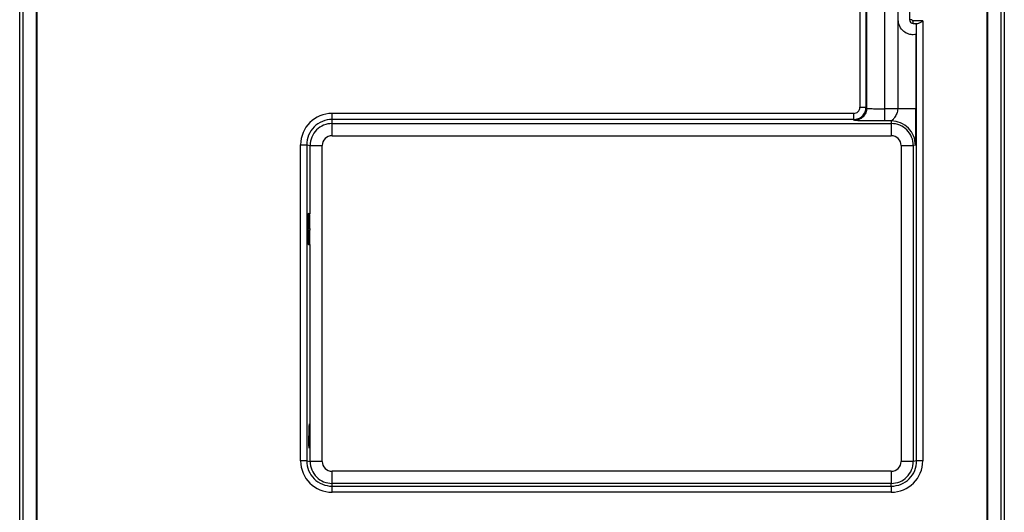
# Model space of a CAD drawing. Header units: inches. Extents: x 0 to 17, y 0 to 11.
# Tile 19 of 35: x 10.7 to 12.3, y 5.2 to 6. Entities that reach past the tile are written whole.
import ezdxf

# ---------------------------------------------------------------- set-up
doc = ezdxf.new("R2010")
doc.units = ezdxf.units.IN
doc.header["$LTSCALE"] = 0.935
doc.header["$MEASUREMENT"] = 0
doc.layers.get('0').update_dxf_attribs({"linetype": 'CONTINUOUS'})

msp = doc.modelspace()

# ---------------------------------------------------------------- linework, layer by layer
at = {"color": 6, "linetype": 'CONTINUOUS'}
for p, q in [((10.7004, 4.7186), (10.7004, 6.6637)), ((10.7061, 4.7188), (10.7061, 6.6636)), ((12.2938, 6.6636), (12.2938, 4.7188)), ((12.2995, 6.6637), (12.2995, 4.7186)), ((10.727, 6.6228), (10.727, 4.7596)), ((10.728, 4.7594), (10.728, 6.6225)), ((12.2719, 4.7594), (12.2719, 6.6225)), ((12.2729, 4.7596), (12.2729, 6.6228))]:
    msp.add_line(p, q, dxfattribs=at)
at = {"color": 7, "linetype": 'CONTINUOUS'}
for p, q in [((10.7289, 4.7629), (10.7289, 6.6222)), ((12.2709, 6.6222), (12.2709, 4.7629)), ((12.1056, 5.8429), (12.1056, 6.4173)), ((12.1264, 6.4166), (12.1264, 5.8429)), ((12.0649, 6.3518), (12.0649, 5.8453)), ((12.0748, 6.3477), (12.0748, 5.8453)), ((12.076, 5.8438), (12.076, 6.3296)), ((12.1273, 5.9874), (12.1273, 6.0348)), ((12.1456, 6.0351), (12.1456, 5.9877)), ((12.1495, 5.9877), (12.1456, 5.9877)), ((12.1671, 5.9857), (12.1516, 5.9857)), ((12.1516, 5.9817), (12.1516, 5.9857)), ((12.1516, 5.9817), (12.1593, 5.9817)), ((12.1516, 5.9813), (12.1551, 5.9812)), ((12.1551, 5.9812), (12.1569, 5.9812)), ((12.1572, 5.9816), (12.1569, 5.9812)), ((12.1572, 5.2709), (12.1572, 5.9816)), ((12.1671, 5.9857), (12.1671, 5.2709)), ((12.154, 5.9634), (12.1517, 5.9633)), ((12.156, 5.9636), (12.154, 5.9634)), ((12.156, 5.9636), (12.1569, 5.9642)), ((12.156, 5.9636), (12.156, 5.843)), ((12.0649, 5.8453), (12.0748, 5.8453)), ((12.0748, 5.8453), (12.076, 5.8438)), ((12.1264, 5.8429), (12.1056, 5.8429)), ((12.1056, 5.8231), (12.1056, 5.8429)), ((12.156, 5.843), (12.1264, 5.8429)), ((11.2077, 5.8255), (11.2077, 5.8354)), ((12.0551, 5.8354), (11.2077, 5.8354)), ((11.2077, 5.8189), (11.2077, 5.8255)), ((12.0551, 5.8255), (11.2077, 5.8255)), ((12.0551, 5.8255), (12.0551, 5.8354)), ((12.0563, 5.8241), (12.0551, 5.8255)), ((12.116, 5.8231), (12.1056, 5.8231)), ((12.116, 5.8231), (12.116, 5.8189)), ((11.2077, 5.7991), (11.2077, 5.8189)), ((11.2077, 5.8189), (12.116, 5.8189)), ((12.116, 5.8189), (12.116, 5.7991)), ((11.2077, 5.7991), (12.116, 5.7991)), ((11.1566, 5.2709), (11.1566, 5.7843)), ((11.1566, 5.7843), (11.1665, 5.7843)), ((11.1665, 5.7843), (11.1665, 5.2709)), ((11.1665, 5.7843), (11.172, 5.7833)), ((11.172, 5.6724), (11.172, 5.7833)), ((11.172, 5.7833), (11.1917, 5.7832)), ((11.1917, 5.2698), (11.1917, 5.7832)), ((12.132, 5.7832), (12.1517, 5.7833)), ((12.132, 5.7832), (12.132, 5.2698)), ((12.1552, 5.7839), (12.1517, 5.7833)), ((12.1517, 5.7833), (12.1517, 5.2698)), ((11.1712, 5.6724), (11.1692, 5.6728)), ((11.1688, 5.646), (11.1688, 5.6492)), ((11.1717, 5.6486), (11.1688, 5.6486)), ((11.1717, 5.6455), (11.1688, 5.6455)), ((11.1717, 5.6486), (11.1717, 5.6455)), ((11.1692, 5.6223), (11.1712, 5.6219)), ((11.172, 5.2698), (11.172, 5.6223)), ((11.1665, 5.2709), (11.1566, 5.2709)), ((11.1665, 5.2709), (11.172, 5.2698)), ((11.1917, 5.2698), (11.172, 5.2698)), ((12.1517, 5.2698), (12.132, 5.2698)), ((12.1572, 5.2709), (12.1517, 5.2698)), ((12.1671, 5.2709), (12.1572, 5.2709)), ((11.2077, 5.2342), (11.2077, 5.2538)), ((12.116, 5.2538), (11.2077, 5.2538)), ((12.116, 5.2538), (12.116, 5.2342)), ((11.2077, 5.2297), (11.2077, 5.2342)), ((12.116, 5.2342), (11.2077, 5.2342)), ((11.2077, 5.2198), (11.2077, 5.2297)), ((11.2077, 5.2297), (12.116, 5.2297)), ((12.116, 5.2297), (12.116, 5.2342)), ((12.116, 5.2297), (12.116, 5.2198)), ((12.116, 5.2198), (11.2077, 5.2198))]:
    msp.add_line(p, q, dxfattribs=at)
for centre, radius, start, end in [((11.2077, 5.7843), 0.0511, 90.0005, 179.9991), ((12.116, 5.7839), 0.0392, 0.0002, 90.0002), ((11.2077, 5.2709), 0.0511, 180.0008, 269.9995), ((12.116, 5.2709), 0.0511, 270.0005, 359.9991)]:
    msp.add_arc(centre, radius, start, end, dxfattribs=at)
for centre, major_axis, ratio, start_param, end_param in [((12.1517, 5.9877), (0.00462, -0.00436), 0.996592, -2.38666, -0.833627), ((11.1692, 5.6491), (0, 0.0237), 0.017493, -0.003349, 1.567447), ((11.1712, 5.6487), (0, 0.0237), 0.017493, -1.574146, -0.003349), ((11.1692, 5.646), (0, 0.0237), 0.017493, 1.567447, 3.138243), ((11.1712, 5.6456), (0, 0.0237), 0.017493, -3.144942, -1.574146)]:
    msp.add_ellipse(centre, major_axis=major_axis, ratio=ratio, start_param=start_param, end_param=end_param, dxfattribs=at)
for points, knots in [([(12.1517, 5.9633), (12.1493, 5.9633), (12.1437, 5.964), (12.1354, 5.9683), (12.1289, 5.9767), (12.1273, 5.9838), (12.1273, 5.9874)], [0, 0, 0, 0, 0.188474, 0.440956, 0.718905, 1, 1, 1, 1]), ([(12.1456, 5.9877), (12.1456, 5.9862), (12.1469, 5.983), (12.15, 5.9817), (12.1516, 5.9817)], [0, 0, 0, 0, 0.499778, 1, 1, 1, 1]), ([(12.1495, 5.9877), (12.1495, 5.9872), (12.15, 5.9861), (12.1511, 5.9857), (12.1516, 5.9857)], [0, 0, 0, 0, 0.499592, 1, 1, 1, 1]), ([(12.1593, 5.9817), (12.1599, 5.9817), (12.1611, 5.9822), (12.1638, 5.9835), (12.1657, 5.9848), (12.1671, 5.9857)], [0, 0, 0, 0, 0.201039, 0.44798, 1, 1, 1, 1]), ([(12.0551, 5.8255), (12.0576, 5.8255), (12.0628, 5.8266), (12.0694, 5.831), (12.0738, 5.8375), (12.0748, 5.8427), (12.0748, 5.8453)], [0, 0, 0, 0, 0.250034, 0.500006, 0.749974, 1, 1, 1, 1]), ([(12.0551, 5.8354), (12.0576, 5.8354), (12.0628, 5.8375), (12.0649, 5.8428), (12.0649, 5.8453)], [0, 0, 0, 0, 0.500001, 1, 1, 1, 1]), ([(12.076, 5.8438), (12.076, 5.8414), (12.075, 5.8362), (12.0706, 5.8295), (12.0639, 5.8251), (12.0588, 5.8241), (12.0563, 5.8241)], [0, 0, 0, 0, 0.24009, 0.499987, 0.759892, 1, 1, 1, 1]), ([(12.076, 5.8438), (12.0761, 5.8438), (12.0763, 5.8437), (12.0768, 5.8436), (12.0775, 5.8435), (12.079, 5.8434), (12.0815, 5.8433), (12.0851, 5.8431), (12.0896, 5.843), (12.0965, 5.8429), (12.1019, 5.8429), (12.1056, 5.8429)], [0, 0, 0, 0, 0.007118, 0.023153, 0.048241, 0.082253, 0.175664, 0.300026, 0.450594, 0.621811, 1, 1, 1, 1]), ([(12.1264, 5.8429), (12.1264, 5.8402), (12.1255, 5.8363), (12.1233, 5.8319), (12.1215, 5.829), (12.1197, 5.8267), (12.1183, 5.8251), (12.1172, 5.8241), (12.1166, 5.8236), (12.1163, 5.8233), (12.1161, 5.8231), (12.116, 5.8231)], [0, 0, 0, 0, 0.345165, 0.504801, 0.651017, 0.780785, 0.889487, 0.933221, 0.967627, 0.990699, 1, 1, 1, 1]), ([(12.1552, 5.7839), (12.1552, 5.7839), (12.1552, 5.7841), (12.1553, 5.7844), (12.1553, 5.7848), (12.1554, 5.7858), (12.1555, 5.7873), (12.1555, 5.7896), (12.1556, 5.7924), (12.1557, 5.7957), (12.1558, 5.7994), (12.1558, 5.8049), (12.1559, 5.8125), (12.156, 5.8222), (12.156, 5.8325), (12.156, 5.8395), (12.156, 5.843)], [0, 0, 0, 0, 0.001918, 0.006858, 0.014784, 0.025564, 0.055081, 0.094248, 0.142015, 0.197453, 0.25972, 0.328017, 0.479598, 0.646035, 0.821285, 1, 1, 1, 1]), ([(11.2077, 5.8255), (11.2023, 5.8255), (11.1915, 5.8234), (11.1778, 5.8142), (11.1686, 5.8005), (11.1665, 5.7897), (11.1665, 5.7843)], [0, 0, 0, 0, 0.250013, 0.499923, 0.749901, 1, 1, 1, 1]), ([(12.1056, 5.8231), (12.1025, 5.8231), (12.0962, 5.8231), (12.0872, 5.8231), (12.0788, 5.8232), (12.0715, 5.8233), (12.0661, 5.8235), (12.0625, 5.8236), (12.0604, 5.8237), (12.0588, 5.8238), (12.0575, 5.8238), (12.0568, 5.824), (12.0564, 5.824), (12.0563, 5.8241)], [0, 0, 0, 0, 0.192691, 0.378496, 0.549843, 0.700525, 0.824967, 0.875791, 0.918404, 0.95239, 0.97741, 0.993294, 1, 1, 1, 1]), ([(11.2077, 5.8189), (11.2031, 5.8189), (11.1937, 5.8171), (11.1818, 5.8091), (11.1739, 5.7973), (11.172, 5.7879), (11.172, 5.7833)], [0, 0, 0, 0, 0.250013, 0.499923, 0.749901, 1, 1, 1, 1]), ([(12.1517, 5.7833), (12.1517, 5.7879), (12.1499, 5.7973), (12.1419, 5.8091), (12.1301, 5.8171), (12.1207, 5.8189), (12.116, 5.8189)], [0, 0, 0, 0, 0.250011, 0.499921, 0.7499, 1, 1, 1, 1]), ([(11.2077, 5.7991), (11.2036, 5.7991), (11.1952, 5.7957), (11.1917, 5.7873), (11.1917, 5.7832)], [0, 0, 0, 0, 0.500001, 1, 1, 1, 1]), ([(12.132, 5.7832), (12.132, 5.7873), (12.1286, 5.7957), (12.1201, 5.7991), (12.116, 5.7991)], [0, 0, 0, 0, 0.499999, 1, 1, 1, 1]), ([(11.1704, 5.3309), (11.1704, 5.3309), (11.1704, 5.3307), (11.1703, 5.3305), (11.1703, 5.33), (11.1703, 5.329), (11.1702, 5.3273), (11.1702, 5.3249), (11.1701, 5.322), (11.1701, 5.3174), (11.1701, 5.3137), (11.1701, 5.3112)], [0, 0, 0, 0, 0.00512, 0.019597, 0.043437, 0.076494, 0.168815, 0.293087, 0.444453, 0.617217, 1, 1, 1, 1]), ([(11.1704, 5.3309), (11.1705, 5.3309), (11.1704, 5.3307), (11.1705, 5.3305), (11.1705, 5.3299), (11.1706, 5.329), (11.1706, 5.3273), (11.1707, 5.3249), (11.1707, 5.3219), (11.1708, 5.3173), (11.1708, 5.3136), (11.1708, 5.3111)], [0, 0, 0, 0, 0.00513, 0.019639, 0.043528, 0.076645, 0.169108, 0.293519, 0.444977, 0.617732, 1, 1, 1, 1]), ([(11.1704, 5.2914), (11.1704, 5.2914), (11.1704, 5.2916), (11.1703, 5.2918), (11.1703, 5.2923), (11.1703, 5.2933), (11.1702, 5.2949), (11.1702, 5.2974), (11.1701, 5.3003), (11.1701, 5.305), (11.1701, 5.3087), (11.1701, 5.3112)], [0, 0, 0, 0, 0.00513, 0.019639, 0.043529, 0.076646, 0.169109, 0.29352, 0.444978, 0.617733, 1, 1, 1, 1]), ([(11.1704, 5.2914), (11.1705, 5.2914), (11.1705, 5.2916), (11.1705, 5.2918), (11.1705, 5.2923), (11.1706, 5.2933), (11.1706, 5.2949), (11.1707, 5.2973), (11.1707, 5.3003), (11.1708, 5.3049), (11.1708, 5.3085), (11.1708, 5.3111)], [0, 0, 0, 0, 0.005119, 0.019596, 0.043436, 0.076492, 0.168814, 0.293086, 0.444453, 0.617218, 1, 1, 1, 1]), ([(11.1665, 5.2709), (11.1665, 5.2655), (11.1686, 5.2547), (11.1778, 5.241), (11.1915, 5.2318), (11.2023, 5.2297), (11.2077, 5.2297)], [0, 0, 0, 0, 0.250011, 0.499921, 0.7499, 1, 1, 1, 1]), ([(11.172, 5.2698), (11.172, 5.2652), (11.1739, 5.2558), (11.1818, 5.244), (11.1937, 5.236), (11.2031, 5.2342), (11.2077, 5.2342)], [0, 0, 0, 0, 0.250011, 0.499921, 0.7499, 1, 1, 1, 1]), ([(11.1917, 5.2698), (11.1917, 5.2657), (11.1952, 5.2572), (11.2036, 5.2538), (11.2077, 5.2538)], [0, 0, 0, 0, 0.499999, 1, 1, 1, 1]), ([(12.116, 5.2297), (12.1214, 5.2297), (12.1322, 5.2318), (12.1459, 5.241), (12.1551, 5.2547), (12.1572, 5.2655), (12.1572, 5.2709)], [0, 0, 0, 0, 0.250013, 0.499923, 0.749901, 1, 1, 1, 1]), ([(12.116, 5.2342), (12.1207, 5.2342), (12.1301, 5.236), (12.1419, 5.244), (12.1499, 5.2558), (12.1517, 5.2652), (12.1517, 5.2698)], [0, 0, 0, 0, 0.250013, 0.499923, 0.749901, 1, 1, 1, 1]), ([(12.116, 5.2538), (12.1201, 5.2538), (12.1286, 5.2572), (12.132, 5.2657), (12.132, 5.2698)], [0, 0, 0, 0, 0.500001, 1, 1, 1, 1])]:
    msp.add_open_spline(points, degree=3, knots=knots, dxfattribs=at)

doc.saveas('drawing.dxf')
